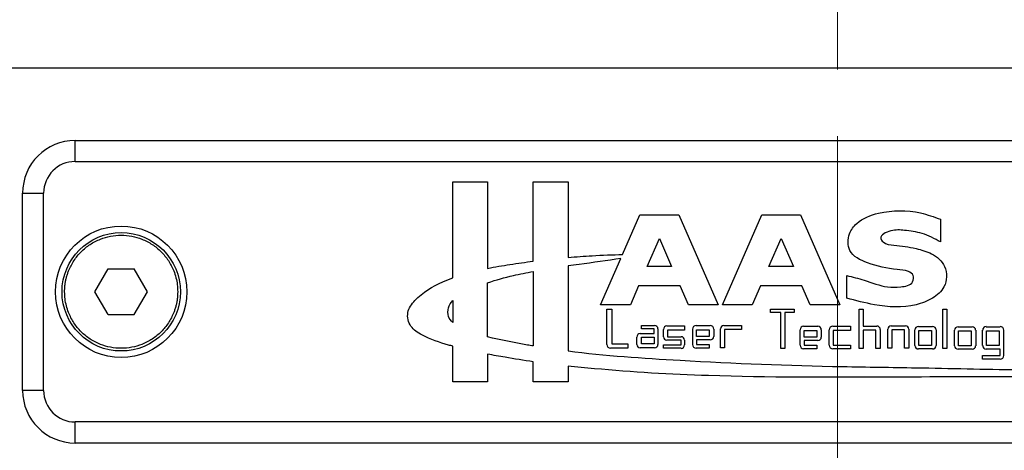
# Model space of a CAD drawing. Header units: inches. Extents: x 2.7 to 30.9, y 2.6 to 27.9.
# Tile 9 of 20: x 19.333 to 20.808, y 13.607 to 14.251. Entities that reach past the tile are written whole.
import ezdxf

# ---------------------------------------------------------------- set-up
doc = ezdxf.new("R2010")
doc.units = ezdxf.units.IN
doc.header["$MEASUREMENT"] = 0
doc.linetypes.add('CENTERX2', pattern=[0.8, 0.5, -0.1, 0.1, -0.1])

msp = doc.modelspace()

# ---------------------------------------------------------------- linework, layer by layer
at = {"color": 7, "linetype": 'CENTERX2', "lineweight": 18}
msp.add_line((20.558, 8.777), (20.558, 22.6319), dxfattribs=at)
at = {"color": 7, "linetype": 'Continuous', "lineweight": 25}
for p, q in [((21.8375, 14.1791), (19.2785, 14.1791)), ((19.4163, 14.0708), (21.6997, 14.0708)), ((19.4163, 14.0393), (19.4163, 14.0708)), ((19.4163, 14.0393), (21.6997, 14.0393)), ((19.9817, 13.8653), (19.9817, 14.0089)), ((19.9817, 14.0089), (20.0339, 14.0089)), ((20.0339, 14.0089), (20.0339, 13.8794)), ((20.1022, 13.8902), (20.1022, 14.0089)), ((20.1022, 14.0089), (20.1543, 14.0089)), ((20.1543, 14.0089), (20.1543, 13.8958)), ((19.3375, 13.9921), (19.369, 13.9921)), ((19.3375, 13.6968), (19.3375, 13.9921)), ((19.369, 13.6968), (19.369, 13.9921)), ((20.2361, 13.9003), (20.262, 13.9594)), ((20.262, 13.9594), (20.3203, 13.9594)), ((20.3203, 13.9594), (20.3791, 13.825)), ((20.3856, 13.825), (20.4444, 13.9594)), ((20.4444, 13.9594), (20.5027, 13.9594)), ((20.5027, 13.9594), (20.5615, 13.825)), ((20.7122, 13.9529), (20.7122, 13.9189)), ((20.2727, 13.8823), (20.2911, 13.9243)), ((20.2911, 13.9243), (20.3095, 13.8823)), ((20.4552, 13.8823), (20.4735, 13.9243)), ((20.4735, 13.9243), (20.4919, 13.8823)), ((20.2032, 13.825), (20.2336, 13.8944)), ((19.4458, 13.8444), (19.4655, 13.8785)), ((19.4655, 13.8785), (19.5048, 13.8785)), ((19.5245, 13.8444), (19.5048, 13.8785)), ((20.1022, 13.8749), (20.1022, 13.7633)), ((20.1543, 13.883), (20.1543, 13.7558)), ((20.3095, 13.8823), (20.2727, 13.8823)), ((20.4919, 13.8823), (20.4552, 13.8823)), ((20.5717, 13.8348), (20.5717, 13.8688)), ((20.0339, 13.777), (20.0339, 13.8579)), ((20.26, 13.8532), (20.2477, 13.825)), ((20.3223, 13.8532), (20.26, 13.8532)), ((20.3346, 13.825), (20.3223, 13.8532)), ((20.4424, 13.8532), (20.4301, 13.825)), ((20.5047, 13.8532), (20.4424, 13.8532)), ((20.517, 13.825), (20.5047, 13.8532)), ((19.4655, 13.8103), (19.4458, 13.8444)), ((19.5048, 13.8103), (19.5245, 13.8444)), ((19.9817, 13.8313), (19.9817, 13.7986)), ((20.2477, 13.825), (20.2032, 13.825)), ((20.2126, 13.8182), (20.2199, 13.8182)), ((20.2126, 13.7654), (20.2126, 13.8182)), ((20.2199, 13.8182), (20.2199, 13.7663)), ((20.3791, 13.825), (20.3346, 13.825)), ((20.4301, 13.825), (20.3856, 13.825)), ((20.4575, 13.8135), (20.4575, 13.8183)), ((20.4575, 13.8183), (20.4931, 13.8183)), ((20.4931, 13.8183), (20.4931, 13.8135)), ((20.5615, 13.825), (20.517, 13.825)), ((20.5904, 13.7596), (20.5904, 13.8182)), ((20.5904, 13.8182), (20.5963, 13.8182)), ((20.5963, 13.8182), (20.5963, 13.7931)), ((20.7157, 13.7596), (20.7157, 13.8182)), ((20.7157, 13.8182), (20.7215, 13.8182)), ((20.7215, 13.8182), (20.7215, 13.7596)), ((19.4655, 13.8103), (19.5048, 13.8103)), ((20.4729, 13.8135), (20.4575, 13.8135)), ((20.4729, 13.7597), (20.4729, 13.8135)), ((20.4931, 13.8135), (20.4788, 13.8135)), ((20.4788, 13.8135), (20.4788, 13.7597)), ((20.2642, 13.7889), (20.2642, 13.794)), ((20.2642, 13.794), (20.2839, 13.794)), ((20.2831, 13.7889), (20.2642, 13.7889)), ((20.2831, 13.7818), (20.2831, 13.7889)), ((20.289, 13.7889), (20.289, 13.7656)), ((20.2972, 13.7771), (20.2972, 13.7882)), ((20.3024, 13.7933), (20.3287, 13.7933)), ((20.3287, 13.7872), (20.3031, 13.7872)), ((20.3031, 13.7872), (20.3031, 13.7772)), ((20.3287, 13.7933), (20.3287, 13.7872)), ((20.341, 13.7653), (20.341, 13.7886)), ((20.3461, 13.7937), (20.3674, 13.7937)), ((20.3469, 13.7876), (20.3658, 13.7876)), ((20.3469, 13.7777), (20.3469, 13.7876)), ((20.3658, 13.7876), (20.3658, 13.7777)), ((20.3725, 13.7886), (20.3725, 13.7775)), ((20.3827, 13.7604), (20.3827, 13.7888)), ((20.3878, 13.794), (20.4142, 13.794)), ((20.4142, 13.7879), (20.3886, 13.7879)), ((20.3886, 13.7879), (20.3886, 13.7604)), ((20.4142, 13.794), (20.4142, 13.7879)), ((20.5021, 13.7643), (20.5021, 13.7876)), ((20.5072, 13.7927), (20.5285, 13.7927)), ((20.508, 13.7866), (20.5269, 13.7866)), ((20.508, 13.7767), (20.508, 13.7866)), ((20.5269, 13.7866), (20.5269, 13.7767)), ((20.5336, 13.7876), (20.5336, 13.7765)), ((20.5456, 13.7643), (20.5456, 13.7876)), ((20.5507, 13.7927), (20.5771, 13.7927)), ((20.5771, 13.7866), (20.5515, 13.7866)), ((20.5515, 13.7866), (20.5515, 13.7643)), ((20.5771, 13.7927), (20.5771, 13.7866)), ((20.5963, 13.7931), (20.6168, 13.7931)), ((20.6152, 13.787), (20.5963, 13.787)), ((20.5963, 13.787), (20.5963, 13.7596)), ((20.6152, 13.7596), (20.6152, 13.787)), ((20.6219, 13.788), (20.6219, 13.7596)), ((20.6333, 13.76), (20.6333, 13.7884)), ((20.6384, 13.7935), (20.6596, 13.7935)), ((20.6392, 13.7874), (20.6392, 13.76)), ((20.6581, 13.7874), (20.6392, 13.7874)), ((20.6581, 13.76), (20.6581, 13.7874)), ((20.6648, 13.7884), (20.6648, 13.76)), ((20.6739, 13.764), (20.6739, 13.7873)), ((20.679, 13.7924), (20.7003, 13.7924)), ((20.6798, 13.7863), (20.6987, 13.7863)), ((20.6798, 13.764), (20.6798, 13.7863)), ((20.6987, 13.7863), (20.6987, 13.764)), ((20.7054, 13.7873), (20.7054, 13.764)), ((20.7333, 13.7637), (20.7333, 13.7869)), ((20.7384, 13.7921), (20.7596, 13.7921)), ((20.7648, 13.7869), (20.7648, 13.7637)), ((20.7752, 13.7638), (20.7752, 13.7871)), ((20.7804, 13.7922), (20.8016, 13.7922)), ((20.8067, 13.7871), (20.8067, 13.7489)), ((20.2575, 13.7656), (20.2575, 13.7767)), ((20.2626, 13.7818), (20.2831, 13.7818)), ((20.2642, 13.7765), (20.2831, 13.7765)), ((20.2642, 13.7665), (20.2642, 13.7765)), ((20.2831, 13.7765), (20.2831, 13.7665)), ((20.3236, 13.7719), (20.3024, 13.7719)), ((20.3031, 13.7772), (20.3236, 13.7772)), ((20.3236, 13.7649), (20.3236, 13.7719)), ((20.3287, 13.7721), (20.3287, 13.7649)), ((20.3658, 13.7777), (20.3469, 13.7777)), ((20.3674, 13.7724), (20.3469, 13.7724)), ((20.3469, 13.7724), (20.3469, 13.7653)), ((20.5269, 13.7767), (20.508, 13.7767)), ((20.7391, 13.786), (20.758, 13.786)), ((20.7391, 13.7637), (20.7391, 13.786)), ((20.758, 13.786), (20.758, 13.7637)), ((20.7811, 13.7861), (20.8, 13.7861)), ((20.7811, 13.7638), (20.7811, 13.7861)), ((20.8, 13.7861), (20.8, 13.7638)), ((19.9817, 13.7096), (19.9817, 13.763)), ((20.2441, 13.7602), (20.2177, 13.7602)), ((20.2199, 13.7663), (20.2441, 13.7663)), ((20.2441, 13.7663), (20.2441, 13.7602)), ((20.2839, 13.7604), (20.2626, 13.7604)), ((20.2831, 13.7665), (20.2642, 13.7665)), ((20.2972, 13.7649), (20.3236, 13.7649)), ((20.2972, 13.7598), (20.2972, 13.7649)), ((20.3236, 13.7598), (20.2972, 13.7598)), ((20.3658, 13.7602), (20.3461, 13.7602)), ((20.3469, 13.7653), (20.3658, 13.7653)), ((20.3658, 13.7653), (20.3658, 13.7602)), ((20.3886, 13.7604), (20.3827, 13.7604)), ((20.4788, 13.7597), (20.4729, 13.7597)), ((20.5269, 13.7592), (20.5072, 13.7592)), ((20.5285, 13.7714), (20.508, 13.7714)), ((20.508, 13.7714), (20.508, 13.7643)), ((20.508, 13.7643), (20.5269, 13.7643)), ((20.5269, 13.7643), (20.5269, 13.7592)), ((20.5771, 13.7592), (20.5507, 13.7592)), ((20.5515, 13.7643), (20.5771, 13.7643)), ((20.5771, 13.7643), (20.5771, 13.7592)), ((20.5963, 13.7596), (20.5904, 13.7596)), ((20.6219, 13.7596), (20.6152, 13.7596)), ((20.6392, 13.76), (20.6333, 13.76)), ((20.6648, 13.76), (20.6581, 13.76)), ((20.7003, 13.7589), (20.679, 13.7589)), ((20.6987, 13.764), (20.6798, 13.764)), ((20.7215, 13.7596), (20.7157, 13.7596)), ((20.7596, 13.7585), (20.7384, 13.7585)), ((20.758, 13.7637), (20.7391, 13.7637)), ((20.8016, 13.7586), (20.7804, 13.7586)), ((20.8, 13.7638), (20.7811, 13.7638)), ((20.8016, 13.7489), (20.8016, 13.7586)), ((20.0339, 13.7511), (20.0339, 13.7096)), ((20.7752, 13.7489), (20.8016, 13.7489)), ((20.7752, 13.7438), (20.7752, 13.7489)), ((20.8016, 13.7438), (20.7752, 13.7438)), ((20.1022, 13.7096), (20.1022, 13.7398)), ((20.1543, 13.7333), (20.1543, 13.7096)), ((20.0339, 13.7096), (19.9817, 13.7096)), ((20.1543, 13.7096), (20.1022, 13.7096)), ((19.369, 13.6968), (19.3375, 13.6968)), ((21.6997, 13.6496), (19.4163, 13.6496)), ((19.4163, 13.6181), (19.4163, 13.6496)), ((21.6997, 13.6181), (19.4163, 13.6181))]:
    msp.add_line(p, q, dxfattribs=at)
for radius in [0.0984, 0.0886]:
    msp.add_circle((19.4852, 13.8444), radius, dxfattribs=at)
for centre, radius, start, end in [((19.4163, 13.9921), 0.0787, 90, 180), ((19.4163, 13.9921), 0.0472, 90, 180), ((20.2839, 13.7889), 0.00513, 0, 90), ((20.3024, 13.7882), 0.00513, 90, 180), ((20.3461, 13.7886), 0.00513, 90, 180), ((20.3674, 13.7886), 0.00513, 360, 90), ((20.3878, 13.7888), 0.00513, 90, 180), ((20.5072, 13.7876), 0.00513, 90, 180), ((20.5285, 13.7876), 0.00513, 360, 90), ((20.5507, 13.7876), 0.00513, 90, 180), ((20.6168, 13.788), 0.00513, 0, 90), ((20.6384, 13.7884), 0.00513, 90, 180), ((20.6596, 13.7884), 0.00513, 0, 90), ((20.679, 13.7873), 0.00513, 90, 180), ((20.7003, 13.7873), 0.00513, 359.9999, 89.9999), ((20.7384, 13.7869), 0.00513, 90, 180), ((20.7596, 13.7869), 0.00513, 0, 90), ((20.7804, 13.7871), 0.00513, 90, 180), ((20.8016, 13.7871), 0.00513, 0, 90), ((20.2626, 13.7767), 0.00513, 90.0001, 180), ((20.3024, 13.7771), 0.00513, 180, 270), ((20.3236, 13.7721), 0.00513, 0, 90), ((20.3674, 13.7775), 0.00513, 270, 0), ((20.5285, 13.7765), 0.00513, 270, 0), ((20.2177, 13.7654), 0.00513, 180, 270), ((20.2626, 13.7656), 0.00513, 180, 270), ((20.2839, 13.7656), 0.00513, 270, 0), ((20.3236, 13.7649), 0.00513, 270, 0), ((20.3461, 13.7653), 0.00513, 180, 270), ((20.5072, 13.7643), 0.00513, 180, 270), ((20.5507, 13.7643), 0.00513, 180, 270), ((20.679, 13.764), 0.00513, 180, 270), ((20.7003, 13.764), 0.00513, 270, 0), ((20.7384, 13.7637), 0.00513, 180, 270), ((20.7596, 13.7637), 0.00513, 270, 0), ((20.7804, 13.7638), 0.00513, 180, 270), ((20.8016, 13.7489), 0.00513, 270, 360), ((19.4163, 13.6968), 0.0787, 180, 270), ((19.4163, 13.6968), 0.0472, 180, 270)]:
    msp.add_arc(centre, radius, start, end, dxfattribs=at)
for points, knots in [([(20.5717, 13.8688), (20.5804, 13.8666), (20.6008, 13.8615), (20.6275, 13.8508), (20.6517, 13.8512), (20.6709, 13.8543), (20.6729, 13.8697), (20.6616, 13.8769), (20.6376, 13.8781), (20.6077, 13.8843), (20.5725, 13.901), (20.5732, 13.9304), (20.5894, 13.9523), (20.6279, 13.9668), (20.6727, 13.9671), (20.7023, 13.9564), (20.7122, 13.9529)], [0, 0, 0, 0, 0.069213, 0.162743, 0.213329, 0.262749, 0.287115, 0.310821, 0.355072, 0.471175, 0.553976, 0.617724, 0.665714, 0.758496, 0.919365, 1, 1, 1, 1]), ([(20.7122, 13.9189), (20.7033, 13.9238), (20.6864, 13.9328), (20.6596, 13.9363), (20.64, 13.938), (20.6186, 13.9283), (20.6284, 13.9151), (20.6484, 13.914), (20.6726, 13.9103), (20.7001, 13.9026), (20.7227, 13.8835), (20.7218, 13.8514), (20.6999, 13.8331), (20.6644, 13.8196), (20.619, 13.8222), (20.5853, 13.8312), (20.5717, 13.8348)], [0, 0, 0, 0, 0.077687, 0.146389, 0.198914, 0.246778, 0.263265, 0.306384, 0.392179, 0.455058, 0.524156, 0.602097, 0.664194, 0.731614, 0.89109, 1, 1, 1, 1]), ([(19.4005, 13.8444), (19.4005, 13.8462), (19.4006, 13.8498), (19.4011, 13.8551), (19.4019, 13.8603), (19.4031, 13.8655), (19.4046, 13.8706), (19.4078, 13.8793), (19.4139, 13.8913), (19.4249, 13.9047), (19.4383, 13.9157), (19.4534, 13.9235), (19.4692, 13.9281), (19.4852, 13.9296), (19.5011, 13.9281), (19.5169, 13.9235), (19.532, 13.9157), (19.5454, 13.9047), (19.5564, 13.8913), (19.5634, 13.8778), (19.5674, 13.8656), (19.5694, 13.8551), (19.5697, 13.848), (19.5698, 13.8444)], [0, 0, 0, 0, 0.0201441, 0.040133, 0.060046, 0.0799634, 0.0999653, 0.1201307, 0.1850723, 0.2500932, 0.3150348, 0.3800558, 0.440003, 0.5000288, 0.559976, 0.6200018, 0.6849434, 0.7499643, 0.8149059, 0.8799269, 0.9200411, 0.9598515, 1, 1, 1, 1]), ([(20.0339, 13.8794), (20.045, 13.8817), (20.0678, 13.8854), (20.0906, 13.8887), (20.1022, 13.8902)], [0.10374631, 0.10374631, 0.10374631, 0.10374631, 0.12421437, 0.1454563, 0.1454563, 0.1454563, 0.1454563]), ([(20.1543, 13.8958), (20.1663, 13.8968), (20.1936, 13.8988), (20.2209, 13.8998), (20.2361, 13.9003)], [0.02219366, 0.02219366, 0.02219366, 0.02219366, 0.04421412, 0.07194645, 0.07194645, 0.07194645, 0.07194645]), ([(20.2336, 13.8944), (20.2128, 13.891), (20.1862, 13.8873), (20.1598, 13.8837), (20.1543, 13.883)], [0.0263415, 0.0263415, 0.0263415, 0.0263415, 0.06800248, 0.07901393, 0.07901393, 0.07901393, 0.07901393]), ([(20.0339, 13.8579), (20.0467, 13.8623), (20.0692, 13.8684), (20.0921, 13.873), (20.1022, 13.8749)], [0.11357799, 0.11357799, 0.11357799, 0.11357799, 0.14043913, 0.1607704, 0.1607704, 0.1607704, 0.1607704]), ([(20.0339, 13.8579), (20.0467, 13.8623), (20.0692, 13.8684), (20.0921, 13.873), (20.1022, 13.8749)], [0.11357799, 0.11357799, 0.11357799, 0.11357799, 0.14043913, 0.1607704, 0.1607704, 0.1607704, 0.1607704]), ([(19.9817, 13.763), (19.9797, 13.7635), (19.9638, 13.7679), (19.9417, 13.7751), (19.9171, 13.7909), (19.9114, 13.8141), (19.9308, 13.8403), (19.9562, 13.8552), (19.9767, 13.8635), (19.9817, 13.8653)], [0.1781737, 0.1781737, 0.1781737, 0.1781737, 0.1821019, 0.2080099, 0.2207332, 0.2333631, 0.2459833, 0.2765737, 0.286273, 0.286273, 0.286273, 0.286273]), ([(19.5698, 13.8444), (19.5698, 13.8427), (19.5697, 13.8391), (19.5692, 13.8338), (19.5684, 13.8286), (19.5672, 13.8234), (19.5657, 13.8183), (19.5626, 13.8095), (19.5564, 13.7976), (19.5454, 13.7842), (19.532, 13.7732), (19.5169, 13.7654), (19.5011, 13.7608), (19.4852, 13.7593), (19.4692, 13.7608), (19.4534, 13.7654), (19.4383, 13.7732), (19.4249, 13.7842), (19.4139, 13.7976), (19.4069, 13.8111), (19.403, 13.8233), (19.4009, 13.8338), (19.4006, 13.8409), (19.4005, 13.8444)], [0, 0, 0, 0, 0.020144, 0.040133, 0.060046, 0.079963, 0.099965, 0.120131, 0.185072, 0.250093, 0.315035, 0.380056, 0.440003, 0.500029, 0.559976, 0.620002, 0.684943, 0.749964, 0.814906, 0.879927, 0.920041, 0.959851, 1, 1, 1, 1]), ([(19.9817, 13.7986), (19.979, 13.8011), (19.9739, 13.8076), (19.9744, 13.8207), (19.9789, 13.8282), (19.9817, 13.8313)], [0.19793811, 0.19793811, 0.19793811, 0.19793811, 0.20511485, 0.2137102, 0.22199918, 0.22199918, 0.22199918, 0.22199918]), ([(20.1022, 13.7633), (20.0993, 13.7637), (20.0763, 13.7676), (20.0535, 13.7721), (20.0339, 13.777)], [0.25917222, 0.25917222, 0.25917222, 0.25917222, 0.26493541, 0.30506495, 0.30506495, 0.30506495, 0.30506495]), ([(20.1022, 13.7633), (20.0993, 13.7637), (20.0763, 13.7676), (20.0535, 13.7721), (20.0339, 13.777)], [0.25917222, 0.25917222, 0.25917222, 0.25917222, 0.26493541, 0.30506495, 0.30506495, 0.30506495, 0.30506495]), ([(20.1022, 13.7398), (20.0881, 13.7418), (20.0653, 13.7453), (20.0426, 13.7494), (20.0339, 13.7511)], [0.31869038, 0.31869038, 0.31869038, 0.31869038, 0.34453611, 0.3606661, 0.3606661, 0.3606661, 0.3606661]), ([(20.1543, 13.7558), (20.2101, 13.7489), (20.3472, 13.7395), (20.521, 13.7327), (20.6899, 13.7308), (20.842, 13.7268), (20.9795, 13.7277), (21.0659, 13.727), (21.0879, 13.7268)], [0.339725, 0.339725, 0.339725, 0.339725, 0.4507674, 0.6111332, 0.6836052, 0.7844596, 0.9119567, 0.9552935, 0.9552935, 0.9552935, 0.9552935]), ([(21.0867, 13.7202), (21.0705, 13.7199), (20.9192, 13.717), (20.6787, 13.7172), (20.397, 13.7157), (20.2375, 13.7248), (20.1674, 13.7319), (20.1543, 13.7333)], [0.3925034, 0.3925034, 0.3925034, 0.3925034, 0.4219635, 0.6676696, 0.8301298, 0.9340982, 0.9581341, 0.9581341, 0.9581341, 0.9581341])]:
    msp.add_open_spline(points, degree=3, knots=knots, dxfattribs=at)

doc.saveas('drawing.dxf')
